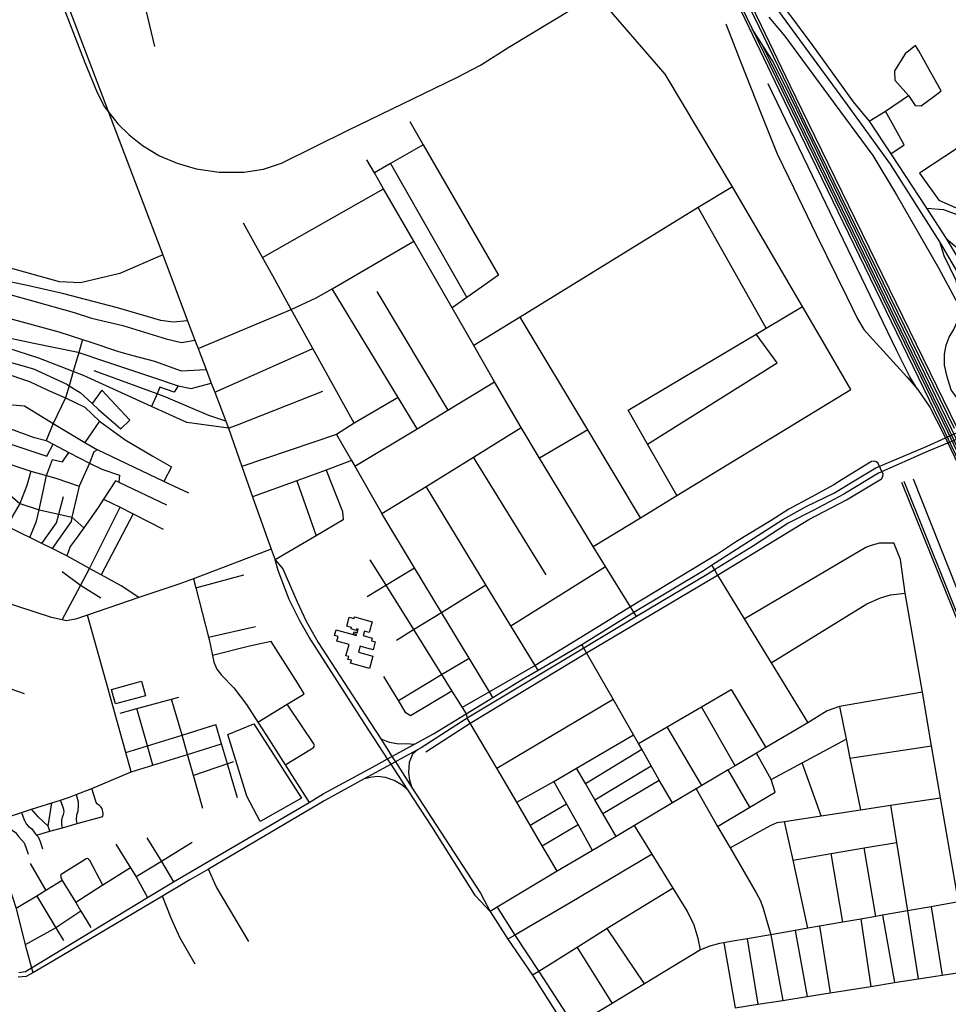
# Model space of a CAD drawing. Header units: millimetres. Extents: x 664923 to 767831, y 3118803 to 3207600.
# Tile 250 of 256: x 721484 to 723421, y 3157405 to 3159459. Entities that reach past the tile are written whole.
import ezdxf

# ---------------------------------------------------------------- set-up
doc = ezdxf.new("R2010")
doc.units = ezdxf.units.MM
for name, color, linetype in [('buildings', 5, 'Continuous'), ('parks', 8, 'Continuous'), ('railways', 4, 'Continuous'), ('roads_2', 2, 'Continuous'), ('roads_3', 3, 'Continuous')]:
    doc.layers.add(name, color=color, linetype=linetype)

msp = doc.modelspace()

# ---------------------------------------------------------------- linework, layer by layer
at = {"layer": 'buildings'}
for points in [[(722180.55, 3158177.62), (722181.66, 3158181.56), (722187.76, 3158179.83), (722189.78, 3158186.99), (722186.46, 3158187.91), (722185.58, 3158184.76), (722175.39, 3158187.74), (722176.23, 3158190.74), (722166.14, 3158193.53), (722171.32, 3158212.04), (722181.41, 3158209.25), (722182.39, 3158212.76), (722218.97, 3158202.64), (722212.81, 3158180.62), (722203.29, 3158183.25), (722200.72, 3158174.04), (722219.53, 3158168.83), (722217.88, 3158162.94), (722225.69, 3158160.78), (722221.09, 3158144.35), (722216.95, 3158145.5), (722213.28, 3158146.51), (722194.47, 3158151.72), (722190.95, 3158139.13), (722220.85, 3158130.86), (722213.77, 3158105.55), (722174.28, 3158116.48), (722175.91, 3158122.33), (722168.67, 3158124.34), (722170.34, 3158130.27), (722164.64, 3158131.85), (722171.23, 3158155.44), (722145.39, 3158162.59), (722148.03, 3158172.02), (722140.62, 3158174.07), (722143.92, 3158185.85), (722177.18, 3158176.65), (722186.18, 3158174.16), (722186.67, 3158175.94), (722180.55, 3158177.62)], [(721679.51, 3158046.13), (721675.22, 3158061.77), (721738.38, 3158078.95), (721746.71, 3158048.59), (721683.56, 3158031.4), (721679.51, 3158046.13)]]:
    msp.add_lwpolyline(points, close=True, dxfattribs=at)
at = {"layer": 'parks'}
for points in [[(723361.17, 3159138.59), (723401.61, 3159082.54), (723456.7, 3159057.99), (723501.63, 3159071.78), (723515.61, 3159108.22), (723617.09, 3159159.14), (723656.24, 3159142.78), (723959.07, 3159291.71), (723929.04, 3159352.66), (723587.2, 3159182.74), (723547.89, 3159261.41), (723361.17, 3159138.59)], [(721985.47, 3157785.96), (721957.66, 3157838.73), (721918.45, 3157967.57), (721972.68, 3157990.03), (722071.77, 3157834.61), (721985.47, 3157785.96)]]:
    msp.add_lwpolyline(points, close=True, dxfattribs=at)
at = {"layer": 'railways'}
for points in [[(721874.52, 3160971), (721986.99, 3160834.77), (722713.36, 3159965.54), (722802.51, 3159852.67), (722833.19, 3159809.5), (722873.47, 3159749.06), (722907.05, 3159690.9), (722955.12, 3159602.52), (722982.83, 3159546.04), (723030.93, 3159446.22), (723090.87, 3159322.15), (723128.36, 3159244.58), (723438.83, 3158607.74)], [(723433.88, 3158605.65), (723123.36, 3159242.48), (723086.43, 3159319.98), (723026.53, 3159443.53), (722978.22, 3159544.15), (722950.95, 3159599.62), (722902.47, 3159687.61), (722869.51, 3159745.18), (722828.8, 3159806.81), (722799.15, 3159848.99), (722709.85, 3159962.14), (721983.79, 3160832.43), (721870.33, 3160967.32)], [(723493.53, 3158433.01), (723414.78, 3158597.62), (723068.66, 3159311.33), (722935.17, 3159591.49), (722890.29, 3159681.36), (722858.58, 3159736.53), (722818.05, 3159799.38), (722789.86, 3159839.38), (722699.65, 3159955.06), (721973.54, 3160825.13), (721925.33, 3160879.13)], [(721928.25, 3160882.28), (721978.5, 3160828.66), (722703.53, 3159957.95), (722793.01, 3159843.25), (722821.44, 3159801.45), (722861.56, 3159739.01), (722893.68, 3159683.23), (722938.17, 3159592.36), (723012.06, 3159439.3), (723073.1, 3159313.5), (723419.46, 3158599.59), (723498.15, 3158433.91)], [(721531.07, 3159600.52), (721619.52, 3159369.64), (721645.5, 3159306.52), (721661.1, 3159277.08), (721688.6, 3159241.54), (721711.98, 3159218.3), (721740.14, 3159196.31), (721775.45, 3159175), (721812.56, 3159159.1), (721852.34, 3159147.78), (721900.03, 3159140.71), (721951.84, 3159140.45), (721992.73, 3159146.97), (722030, 3159159.24), (722169.53, 3159228.36), (722395.97, 3159337.87), (722445.26, 3159363.89), (722504.69, 3159401.47), (722639.16, 3159482.69)], [(723046.96, 3159464.14), (723080.4, 3159423.97), (723171.42, 3159300.82), (723263.87, 3159175.2), (723313.49, 3159093.08), (723400.75, 3158940.99), (723499.71, 3158757.36)], [(722956.78, 3159450.19), (722987.37, 3159371.74), (723030.81, 3159262.3), (723064.36, 3159178.65), (723088.26, 3159129.01), (723145.44, 3159010.61), (723209.82, 3158880.57), (723231.81, 3158834.58), (723244.78, 3158812.69), (723256.58, 3158799.43), (723334.54, 3158713.36), (723357.13, 3158688.1)], [(724620.19, 3155758.64), (724614.85, 3155774.97), (724592.26, 3155851.36), (724542.09, 3156016.44), (724532.45, 3156056.13), (724521.88, 3156103.08), (724505.26, 3156156.02), (724487.39, 3156212.65), (724358.55, 3156639.88), (724335.32, 3156708.59), (724321.49, 3156739.56), (724303.84, 3156774.78), (724192.26, 3157001.73), (723917.85, 3157566.22), (723861.23, 3157689.82), (723780.56, 3157865.95), (723686.79, 3158060.6), (723598.26, 3158240.23), (723428.26, 3158603.64), (723081.99, 3159317.83), (723053.63, 3159374.44), (723031.64, 3159408.74), (723012.06, 3159439.3)], [(723685.16, 3158039.93), (723673.72, 3158073.51), (723661.95, 3158100.01), (723593.36, 3158238.17), (723423.9, 3158601.46), (723077.55, 3159315.66), (723049.38, 3159373.09), (723031.64, 3159408.74)], [(723357.13, 3158688.1), (723341.1, 3158713.34), (723313.96, 3158767.75), (723045.45, 3159325.16)], [(723357.13, 3158688.1), (723382.34, 3158650.69), (723410.55, 3158595.84), (723488.89, 3158431.92), (723514.01, 3158372.02), (723514.67, 3158370.29), (723529.29, 3158332.17), (723541.8, 3158279.23), (723590.44, 3158103.81), (723625.2, 3157985.8), (723641.07, 3157922), (723660.47, 3157865.29), (723723.26, 3157692.89), (723735.35, 3157661.61), (723754.17, 3157625.22), (723771.15, 3157591.97), (723788.57, 3157556.23)], [(723323.71, 3158493.94), (723551.07, 3157930.63), (723557.31, 3157910.49), (723562.37, 3157888.3), (723569.72, 3157852.11), (723575.57, 3157831.15), (723581.54, 3157814.2), (723591.88, 3157790.71), (723600.26, 3157774.22), (723616.13, 3157746.12)], [(723581.59, 3157863.69), (723565.85, 3157905.47), (723549.46, 3157946.13), (723329.38, 3158495.56)], [(723347.71, 3158501.21), (723495, 3158129.71), (723523.91, 3158052.19), (723533.37, 3158022.07), (723550.06, 3157960.96), (723565.85, 3157905.47)]]:
    msp.add_lwpolyline(points, dxfattribs=at)
at = {"layer": 'roads_2'}
for points in [[(723403.79, 3158995.11), (723300.34, 3159157.47), (723210.78, 3159280.92), (723125.01, 3159398.4), (723020.17, 3159542.14), (722948.99, 3159661.97), (722894.38, 3159782.65), (722840.38, 3159889.97), (722768.36, 3159985.4), (722601.58, 3160181.56), (722450.96, 3160403.75), (722278.55, 3160656.08), (722258.11, 3160685.93), (722140.84, 3160851.25), (722074.35, 3160951.12)], [(722087.89, 3160958.61), (722156.77, 3160859.71), (722173.8, 3160835), (722266.76, 3160700.14), (722288.89, 3160667.33), (722464.06, 3160410.79), (722613.79, 3160190.28), (722776.56, 3159994.23), (722800.42, 3159964.99), (722847.07, 3159900.3), (722904.8, 3159791.34), (722929.44, 3159734.4), (722962.77, 3159669.81), (723030.8, 3159549.45), (723136.46, 3159407.11), (723222.75, 3159287.13), (723255.94, 3159246.71), (723301.52, 3159178.97), (723375.83, 3159065.37), (723416.53, 3159002.54), (723492.49, 3158875.96)], [(722970.76, 3159110.09), (722899.28, 3159066.85), (722528, 3158838.1), (722431.6, 3158778.7)], [(723416.53, 3159002.54), (723443.92, 3158979.32), (723514.32, 3158860.74), (723528.31, 3158851.25), (723550.09, 3158852.25), (723581.02, 3158864.33), (723606.18, 3158871.03), (723627.48, 3158871.91), (723650.27, 3158870.75), (723673.55, 3158863.4), (723692.64, 3158849.84), (723704.11, 3158836.01), (723723.33, 3158810.19), (723739.66, 3158793.48), (723759.66, 3158783.26), (723776.85, 3158783.58), (723796.3, 3158787.95), (723953.84, 3158863.95), (723994.88, 3158871.45)], [(721782.25, 3158967.88), (721692.99, 3158929.3), (721611.09, 3158909.86), (721567.18, 3158912.01), (721299.52, 3158986.07)], [(721856.14, 3158773.01), (722050.58, 3158853.91), (722102.74, 3158878.27), (722135.63, 3158897.58), (722306.14, 3158996.63)], [(722770.98, 3158213.55), (722765.4, 3158222.56), (722758.28, 3158234.06), (722706.21, 3158318.16), (722680.31, 3158359.66), (722568.67, 3158544.2), (722530.29, 3158607.65), (722474.58, 3158702.91), (722431.6, 3158778.7), (722386.16, 3158857.62), (722306.14, 3158996.63)], [(723649.96, 3158665.93), (723629.7, 3158647.38), (723574.66, 3158616.86), (723555.43, 3158620.28), (723468.09, 3158648.29), (723445.23, 3158661.76), (723427.25, 3158686.6), (723419.02, 3158713.74), (723413.5, 3158738.08), (723413.13, 3158761.22), (723416.79, 3158780), (723422.92, 3158796.38), (723432.6, 3158812.31), (723443.66, 3158838.29), (723444.33, 3158879.73), (723437.78, 3158914.55), (723412.57, 3158966.32), (723403.79, 3158995.11)], [(723537.4, 3158767.69), (723403.79, 3158995.11)], [(723496.93, 3157299.73), (723466.82, 3157474.96), (723442.21, 3157618.21), (723404.85, 3157835.67), (723386.28, 3157943.74), (723367.07, 3158055.6), (723331.56, 3158262.25), (723321.46, 3158332.86), (723307.74, 3158367.38)], [(722008.22, 3158354.37), (721846.65, 3158292.58), (721815.76, 3158281.47), (721732.55, 3158253.21), (721625.06, 3158216.69), (721600.13, 3158208.23), (721581.03, 3158204.76), (721572.6, 3158206.67), (721550.16, 3158211.72), (721403.16, 3158259.4), (721329.12, 3158283.79), (721205.36, 3158312.13), (721101.4, 3158335.92)]]:
    msp.add_lwpolyline(points, dxfattribs=at)
at = {"layer": 'roads_3'}
for points in [[(721411.13, 3159940.57), (721480.45, 3159760.41), (721518.86, 3159660.55), (721523.61, 3159648.22), (721542.62, 3159598.83), (721544.99, 3159593.23), (721570.57, 3159526.17), (721782.25, 3158967.88), (721834.27, 3158830.68), (721849.62, 3158790.21), (721856.14, 3158773.01), (721872.95, 3158728.68), (721883.64, 3158700.46), (721890.7, 3158681.85), (721913.64, 3158621.35), (721919.35, 3158606.29), (721947.46, 3158526.61), (721969.74, 3158463.48), (722008.22, 3158354.37), (722017.16, 3158332.23)], [(721766.02, 3159402.83), (721744.75, 3159490.53), (721748.77, 3159500.01), (721882.67, 3159508.26), (721888.15, 3159511.83), (721889.88, 3159517.33), (721883.72, 3159647.62), (721878.71, 3159655.03), (721793.81, 3159655.17), (721648.79, 3159700.13)], [(722970.76, 3159110.09), (722830.82, 3159344.76), (722700.72, 3159495.15)], [(723309.25, 3159352.21), (723309.89, 3159332.74), (723338.06, 3159300.47), (723352, 3159279.94), (723364.38, 3159278.92), (723393.88, 3159300.74), (723406.43, 3159310.58), (723384.5, 3159348.58), (723359.61, 3159393.71), (723353.03, 3159404.8), (723331.46, 3159387.58), (723309.25, 3159352.21)], [(723255.94, 3159246.71), (723289.93, 3159267.55), (723338.06, 3159300.47)], [(723301.52, 3159178.97), (723329.42, 3159197.87), (723289.93, 3159267.55)], [(722297.65, 3159246.01), (722325.77, 3159197.45), (722483, 3158925.92), (722417.06, 3158879.42), (722386.16, 3158857.62)], [(722325.77, 3159197.45), (722257.27, 3159158.39), (722223.79, 3159139.29)], [(722306.14, 3158996.63), (722243.12, 3159105.8), (722223.79, 3159139.29), (722207.98, 3159166.67)], [(722257.27, 3159158.39), (722417.06, 3158879.42)], [(721990.49, 3158962.57), (722243.12, 3159105.8)], [(723218.2, 3158687.06), (723155.01, 3158795.09), (723116.95, 3158860.17), (722970.76, 3159110.09)], [(723041.18, 3158815.07), (722899.28, 3159066.85)], [(723375.83, 3159065.37), (723411.11, 3159062.53), (723535.09, 3159015.85)], [(722181.57, 3158617.06), (722095.34, 3158772.99), (722050.58, 3158853.91), (722011.75, 3158924.13), (721990.49, 3158962.57), (721969.71, 3159000.16), (721950.76, 3159034.44)], [(721834.27, 3158830.68), (721804.45, 3158827.64), (721778.35, 3158831.4), (721687.68, 3158857.35), (721573.04, 3158887.8), (721496.79, 3158904.81), (721414.83, 3158921.7), (721317.48, 3158942.91), (721288.1, 3158949.45)], [(721277.74, 3158916.26), (721317.7, 3158912.41), (721362.36, 3158906.87), (721410.64, 3158898.57), (721458.63, 3158886.7), (721513.45, 3158871.43), (721597.67, 3158847.84), (721633.55, 3158835.76), (721699.42, 3158820.68), (721789.42, 3158792.96), (721821.64, 3158785.05), (721849.62, 3158790.21)], [(722312.88, 3158605.51), (722273.43, 3158670.53), (722135.63, 3158897.58)], [(722228.74, 3158891.5), (722377.37, 3158644.36)], [(721263.73, 3158871.35), (721368.22, 3158853.82), (721430.57, 3158844.22), (721471.21, 3158833.36), (721489.03, 3158828.58), (721565.58, 3158807.33), (721614.75, 3158791.63), (721630.14, 3158786.71), (721690.4, 3158766.57), (721719.92, 3158758.34), (721764.93, 3158746.14), (721820.64, 3158725.91), (721872.95, 3158728.68)], [(722854.99, 3158465.98), (722793.42, 3158573.5), (722753.33, 3158643.87), (723020.45, 3158802.73), (723041.18, 3158815.07), (723116.95, 3158860.17)], [(722779.25, 3158419.89), (722669.34, 3158602.86), (722528, 3158838.1)], [(721251.39, 3158831.81), (721312.92, 3158823.12), (721420.67, 3158803.88), (721446.8, 3158798.25), (721464.5, 3158794.42), (721513.28, 3158783.9), (721602.74, 3158765.65), (721607.05, 3158764.21), (721660.58, 3158746.35), (721756.99, 3158714.48), (721814.84, 3158695.19), (721841.67, 3158689.48), (721883.64, 3158700.46)], [(723270.03, 3158523.66), (723377.17, 3158568.99), (723468.89, 3158610.5), (723704.11, 3158725.97), (723907.14, 3158828.71)], [(723914.02, 3158817.28), (723718.87, 3158719.14), (723495, 3158606.35), (723379.12, 3158558.53), (723275.74, 3158512.61)], [(722793.42, 3158573.5), (723064.29, 3158742.85), (723020.45, 3158802.73)], [(721919.35, 3158606.29), (721832.33, 3158618.38), (721759.23, 3158651.77), (721617.04, 3158716.71), (721595.79, 3158724.88), (721523.68, 3158752.64), (721459.12, 3158773.14), (721451.45, 3158747.68), (721449.45, 3158736.29), (721448.51, 3158723.02), (721447.82, 3158713.56), (721444.59, 3158667.43), (721443.52, 3158657.13), (721439.16, 3158615.19), (721437.67, 3158582.39), (721436.76, 3158562.66), (721433.05, 3158553.73), (721427.46, 3158543.86), (721370.32, 3158442.85)], [(721614.75, 3158791.63), (721607.05, 3158764.21), (721595.79, 3158724.88), (721587.12, 3158695.11), (721579.68, 3158669.55), (721553.59, 3158616.57), (721539.08, 3158580.83)], [(721890.7, 3158681.85), (721908.52, 3158689.5), (722095.34, 3158772.99)], [(721451.45, 3158747.68), (721512.51, 3158730.29), (721583.41, 3158697.36), (721587.12, 3158695.11), (721610.09, 3158681.19), (721635.45, 3158657.82), (721648.55, 3158645.75), (721694.59, 3158605.12), (721713.5, 3158623.22), (721655.28, 3158685.59), (721635.45, 3158657.82)], [(721448.51, 3158723.02), (721504.6, 3158704.16), (721542.58, 3158685.87), (721579.68, 3158669.55), (721619.98, 3158650.17), (721650.18, 3158621.24), (721703.68, 3158581.96), (721761.65, 3158547.87), (721800.56, 3158525.92), (721784.9, 3158495.58)], [(721913.64, 3158621.35), (721878.39, 3158633), (721788.55, 3158671.2), (721770.42, 3158677.9), (721639.13, 3158726.44)], [(721210.27, 3158700.02), (721261.7, 3158679.04), (721408.38, 3158628.56), (721439.16, 3158615.19), (721451.65, 3158609.77), (721512.22, 3158587.86), (721539.08, 3158580.83), (721553.62, 3158573.07), (721586.35, 3158555.57), (721629.53, 3158533.87), (721655.18, 3158520.97), (721692.4, 3158508.37), (721690.45, 3158493.71), (721790.26, 3158446.84)], [(721814.84, 3158695.19), (721806.26, 3158681.77), (721776.4, 3158691.88), (721770.42, 3158677.9), (721759.23, 3158651.77)], [(722182.8, 3158527.15), (722312.88, 3158605.51), (722377.37, 3158644.36), (722474.58, 3158702.91)], [(721919.35, 3158606.29), (721938.32, 3158613.78), (722116.1, 3158683.5)], [(722273.43, 3158670.53), (722181.57, 3158617.06), (722144.59, 3158593.65), (721947.46, 3158526.61)], [(722680.31, 3158359.66), (722779.25, 3158419.89), (722854.99, 3158465.98), (723218.2, 3158687.06)], [(721200.29, 3158668.05), (721255.64, 3158644.73), (721339.3, 3158612.62), (721369.74, 3158603.27), (721437.67, 3158582.39), (721540.84, 3158548.34), (721553.62, 3158573.07)], [(721443.52, 3158657.13), (721493.87, 3158653.46), (721553.59, 3158616.57), (721619.75, 3158576.86), (721645.95, 3158561.13)], [(721188.56, 3158630.45), (721297.03, 3158591.3), (721359.65, 3158568.52), (721427.46, 3158543.86), (721446.67, 3158537.31), (721478.24, 3158526.55), (721498.58, 3158519.63), (721507.34, 3158517.16), (721539.95, 3158507.95), (721561.66, 3158501.82), (721607.73, 3158485.49)], [(721650.18, 3158621.24), (721619.75, 3158576.86)], [(722144.59, 3158593.65), (722175.84, 3158539.25), (722182.8, 3158527.15), (722239.62, 3158428.27)], [(722239.62, 3158428.27), (722331.62, 3158485.05), (722430.66, 3158546.16), (722530.29, 3158607.65)], [(722669.34, 3158602.86), (722568.67, 3158544.2)], [(721504.9, 3158378.6), (721518.66, 3158412.92), (721524.77, 3158436.59), (721529.99, 3158462.22), (721539.95, 3158507.95), (721552.17, 3158540.93), (721573.36, 3158536.22), (721586.35, 3158555.57)], [(721836.59, 3158471.21), (721784.9, 3158495.58), (721645.95, 3158561.13), (721638.45, 3158557.44), (721629.53, 3158533.87), (721607.73, 3158485.49), (721595.8, 3158432.52), (721592.8, 3158420.64), (721617.46, 3158398.52)], [(722175.84, 3158539.25), (722122.96, 3158518.97), (722061.96, 3158496.88), (721969.74, 3158463.48)], [(722939.86, 3158300.14), (723130.57, 3158416.08), (723208.9, 3158457.25), (723282.05, 3158500.87), (723284.54, 3158506.02), (723285.14, 3158510.56), (723274.44, 3158534.34), (723270.99, 3158536.54), (723266.65, 3158537.81), (723261.2, 3158537.25), (723199.83, 3158499.43), (723182.54, 3158488.47), (723134.8, 3158462.68), (723088.2, 3158437.57), (723051.34, 3158413.84), (722979.16, 3158370.22), (722939.46, 3158343.56), (722758.28, 3158234.06), (722694.32, 3158194.27), (722559.25, 3158111.69), (722463.77, 3158056.94), (722406.9, 3158024.07)], [(722582.38, 3158301), (722430.66, 3158546.16)], [(721507.34, 3158517.16), (721498.63, 3158487.26), (721483.88, 3158449.21), (721469.87, 3158424.54), (721458.15, 3158401.15)], [(723275.74, 3158512.61), (723203.57, 3158469.02), (723140.65, 3158435.89), (723087.31, 3158408.19), (723014.98, 3158361.31), (722933.31, 3158310.87), (722917.92, 3158301.36), (722770.98, 3158213.55), (722687.03, 3158163.37), (722661.01, 3158147.74), (722417.48, 3158001.89), (722321.51, 3157939.98), (722313.78, 3157935.75), (722277.39, 3157915.87), (722267.87, 3157910.67), (722258.57, 3157905.58), (722202.91, 3157875.17), (722120.5, 3157830.12), (721877.55, 3157687), (721839.04, 3157664.31), (721781.52, 3157630.24), (721552.89, 3157494.84), (721511.11, 3157470.73), (721497.57, 3157462.92), (721480.75, 3157461.14)], [(721482.02, 3157471.43), (721496.31, 3157473.16), (721508.26, 3157480.74), (721750.6, 3157627.54), (721805.13, 3157659.97), (722087.67, 3157825.84), (722116.86, 3157843.63), (722213.48, 3157896.24), (722239.87, 3157910.6), (722251.23, 3157916.78), (722260.64, 3157921.92), (722307.79, 3157947.59), (722347.01, 3157968.94), (722415.22, 3158010.75), (722471.01, 3158044.95), (722534.44, 3158083.83), (722565.38, 3158101.65), (722656.6, 3158155.44), (722765.4, 3158222.56), (722910.23, 3158309.56), (722927.39, 3158320.57), (723075.95, 3158415.85), (723124.46, 3158443.46), (723183.51, 3158471.49), (723221.33, 3158494.51), (723270.03, 3158523.66)], [(722122.96, 3158518.97), (722157.09, 3158432.94), (722159, 3158415.22), (722102.57, 3158382.21), (722017.16, 3158332.23)], [(721732.55, 3158253.21), (721695.96, 3158277.87), (721653.76, 3158300.88), (721629.76, 3158313.97), (721582.04, 3158339.99), (721551.42, 3158355.32), (721530.43, 3158365.82), (721504.9, 3158378.6), (721490.73, 3158385.7), (721458.15, 3158401.15), (721445.18, 3158407.29), (721421.71, 3158418.42), (721411.79, 3158423.12), (721392, 3158432.51), (721383.71, 3158436.43), (721375.57, 3158440.33), (721370.32, 3158442.85), (721342.39, 3158456.24), (721300.98, 3158476.1), (721278.45, 3158484.29), (721259.25, 3158491.27), (721199.88, 3158497.24), (721179.65, 3158497.08), (721148.8, 3158503.39)], [(721690.45, 3158493.71), (721683.91, 3158496.48), (721658.59, 3158458.33), (721647.3, 3158441.32), (721617.46, 3158398.52), (721603.99, 3158379.21), (721588.95, 3158359.92), (721582.04, 3158339.99)], [(722061.96, 3158496.88), (722102.57, 3158382.21)], [(722565.38, 3158101.65), (722559.25, 3158111.69), (722508.7, 3158194.59), (722456.67, 3158279.94), (722331.62, 3158485.05)], [(721448.55, 3158480.29), (721483.88, 3158449.21), (721524.77, 3158436.59), (721565.34, 3158427.07), (721592.8, 3158420.64)], [(721530.43, 3158365.82), (721561.03, 3158409.02), (721565.34, 3158427.07), (721575.22, 3158464.15)], [(721658.59, 3158458.33), (721693.21, 3158441.61), (721720.64, 3158427.75), (721783.05, 3158396.22)], [(721572.6, 3158206.67), (721610.67, 3158278.13), (721629.76, 3158313.97), (721693.21, 3158441.61)], [(721720.64, 3158427.75), (721653.76, 3158300.88)], [(722471.01, 3158044.95), (722463.77, 3158056.94), (722421.41, 3158127.1), (722363.88, 3158222.42), (722307.9, 3158315.15), (722239.62, 3158428.27)], [(721592.8, 3158420.64), (721591.45, 3158411.68), (721551.42, 3158355.32)], [(722995.53, 3158208.93), (723249.38, 3158358.04), (723262.77, 3158363.09), (723278.1, 3158367.22), (723307.74, 3158367.38)], [(722465.2, 3157598.5), (722434.92, 3157631.04), (722343.78, 3157775.45), (722293.44, 3157852.32), (722263.49, 3157898.07), (722258.57, 3157905.58), (722251.23, 3157916.78), (722223.94, 3157958.45), (722210.63, 3157978.77), (722088.04, 3158170.91), (722068.26, 3158204.89), (722046.09, 3158249.52), (722023.4, 3158309.91), (722017.16, 3158332.23)], [(722017.16, 3158332.23), (722033.23, 3158312.94), (722062.47, 3158244.15), (722081.91, 3158203.83), (722106.94, 3158159.68), (722215.21, 3157992.63), (722237, 3157958.72), (722254.25, 3157931.86), (722260.64, 3157921.92), (722267.87, 3157910.67), (722302.11, 3157857.37), (722351.83, 3157779.97), (722445.15, 3157636.48), (722465.2, 3157598.5)], [(722214.67, 3158332.14), (722247.76, 3158279.11), (722305.66, 3158186.32), (722364.12, 3158092.62), (722385.67, 3158058.08), (722406.9, 3158024.07), (722415.22, 3158010.75), (722417.48, 3158001.89)], [(721653.09, 3158251.83), (721610.67, 3158278.13), (721572.48, 3158307.05)], [(721851.53, 3158273.63), (721951.82, 3158300.55)], [(722208.76, 3158255.74), (722247.76, 3158279.11), (722307.9, 3158315.15)], [(722330.94, 3157931.76), (722423.57, 3157991.55), (722666.39, 3158138.3), (722939.86, 3158300.14)], [(722508.7, 3158194.59), (722706.21, 3158318.16)], [(722927.39, 3158320.57), (722933.31, 3158310.87), (722939.86, 3158300.14), (722995.53, 3158208.93), (723051.71, 3158116.9), (723127.82, 3157992.22)], [(721846.65, 3158292.58), (721851.53, 3158273.63), (721877.9, 3158170.89), (721879.14, 3158166.04), (721886.26, 3158132.67), (721889.27, 3158118.58), (721895.44, 3158104.06), (721905.14, 3158091.7), (721930.85, 3158065.02), (721957.24, 3158030.5), (721980.94, 3157993.52), (721998.92, 3157965.46), (722037.62, 3157904.58), (722087.67, 3157825.84)], [(722270.37, 3158164.43), (722305.66, 3158186.32), (722363.88, 3158222.42), (722456.67, 3158279.94)], [(721403.16, 3158259.4), (721365.56, 3158147.91), (721352.31, 3158102.94), (721340.53, 3158070.55), (721331.76, 3158043.98), (721326.68, 3158024.32), (721335.81, 3158002.95), (721404.45, 3157813.64), (721415.94, 3157781.94), (721434.14, 3157731.74), (721440.13, 3157715.22), (721469.09, 3157627.98), (721476.5, 3157604.57), (721495.68, 3157528.96), (721508.26, 3157480.74), (721511.11, 3157470.73)], [(723051.71, 3158116.9), (723251.59, 3158240.34), (723279.98, 3158252.4), (723300.96, 3158258.9), (723331.56, 3158262.25)], [(721716.75, 3157889.61), (721705.35, 3157930.29), (721664.11, 3158077.41), (721625.06, 3158216.69)], [(721877.9, 3158170.89), (721975.68, 3158192.55)], [(721980.94, 3157993.52), (722041.95, 3158030.62), (722069.51, 3158047.37), (722077.69, 3158052.64), (722063.84, 3158075.24), (722008.4, 3158161.92), (721963.22, 3158152.17), (721886.26, 3158132.67)], [(722845.63, 3157824.74), (722818.32, 3157872.51), (722801.25, 3157902.38), (722781.51, 3157936.91), (722774.83, 3157948.59), (722764.17, 3157967.24), (722721.99, 3158041.04), (722666.39, 3158138.3), (722661.01, 3158147.74), (722656.6, 3158155.44)], [(722274.1, 3158038.44), (722364.12, 3158092.62), (722421.41, 3158127.1)], [(721493.79, 3158052.17), (721423.87, 3158076.49), (721417.13, 3158078.94), (721383.34, 3158091.45), (721352.31, 3158102.94)], [(722385.67, 3158058.08), (722299.1, 3158006.64), (722289.52, 3158012.73), (722274.1, 3158038.44), (722243.45, 3158088.67)], [(723367.07, 3158055.6), (723194.23, 3158026.1), (723168.51, 3158017.13), (723127.82, 3157992.22), (723040.21, 3157940.21), (723020.87, 3157928.74), (722976.39, 3157902.34), (722961.78, 3157893.66), (722907.26, 3157861.55), (722895.08, 3157854.08), (722845.63, 3157824.74), (722766.42, 3157777.57), (722728.47, 3157754.99), (722679.05, 3157725.56), (722605.54, 3157682.34), (722480.06, 3157607.38), (722465.2, 3157598.5)], [(722774.83, 3157948.59), (722834.93, 3157983.72), (722906.4, 3158025.49), (722968.45, 3158061.75), (723040.21, 3157940.21)], [(721693.38, 3158012.45), (721728.4, 3158021.94), (721800.79, 3158041.57), (721815.75, 3158045.62)], [(721866.28, 3157813.5), (721846.55, 3157882.2), (721833.88, 3157926.21), (721822.56, 3157966.44), (721800.79, 3158041.57)], [(722479.12, 3157897.28), (722721.99, 3158041.04)], [(721761.84, 3157903.62), (721750.55, 3157944.25), (721728.4, 3158021.94)], [(722037.62, 3157904.58), (722092.96, 3157937.48), (722097.19, 3157940.53), (722098.57, 3157942.23), (722098.85, 3157944.12), (722098.5, 3157946.04), (722097.58, 3157947.85), (722073.49, 3157984.11), (722041.95, 3158030.62)], [(722976.39, 3157902.34), (722906.4, 3158025.49)], [(723194.23, 3158026.1), (723207.99, 3157957.82), (723216.03, 3157917.97), (723237.74, 3157810.35)], [(722605.54, 3157682.34), (722586.62, 3157714.51), (722574.27, 3157735.5), (722549.12, 3157778.26), (722520.81, 3157826.4), (722479.12, 3157897.28), (722423.57, 3157991.55), (722417.48, 3158001.89)], [(721705.35, 3157930.29), (721750.55, 3157944.25), (721822.56, 3157966.44), (721893.34, 3157988.26)], [(721938.33, 3157835.77), (721925.27, 3157879.83), (721917.26, 3157906.26), (721904.92, 3157948.42), (721893.34, 3157988.26)], [(722907.26, 3157861.55), (722834.93, 3157983.72)], [(722237, 3157958.72), (722254.46, 3157951.81), (722274.76, 3157948.26), (722290.58, 3157948.78), (722307.79, 3157947.59)], [(722520.81, 3157826.4), (722598.45, 3157869.69), (722645.6, 3157897.45), (722764.17, 3157967.24)], [(723051.9, 3157873.43), (723116.49, 3157908.35), (723207.99, 3157957.82)], [(721716.75, 3157889.61), (721761.84, 3157903.62), (721833.88, 3157926.21), (721904.92, 3157948.42)], [(722313.78, 3157935.75), (722303.1, 3157926.27), (722296.61, 3157909.08), (722294.82, 3157887.61), (722297.31, 3157872.13), (722302.11, 3157857.37)], [(722664.33, 3157865.24), (722781.51, 3157936.91)], [(723216.03, 3157917.97), (723386.28, 3157943.74)], [(721930.09, 3157910.63), (721917.26, 3157906.26), (721846.55, 3157882.2)], [(722939.71, 3157775.87), (723007.03, 3157816.03), (723059.86, 3157847.22), (723051.9, 3157873.43), (723020.87, 3157928.74)], [(721415.94, 3157781.94), (721454.03, 3157794.1), (721487.39, 3157804.75), (721508.86, 3157811.61), (721551.14, 3157825.1), (721568.83, 3157830.74), (721587.55, 3157836.72), (721601.8, 3157842.33), (721634.56, 3157855.24), (721716.75, 3157889.61)], [(722728.47, 3157754.99), (722700.78, 3157802.58), (722683.94, 3157831.54), (722664.33, 3157865.24), (722645.6, 3157897.45)], [(722683.94, 3157831.54), (722801.25, 3157902.38)], [(723007.03, 3157816.03), (722961.78, 3157893.66)], [(723156.17, 3157798.01), (723116.49, 3157908.35)], [(722293.44, 3157852.32), (722281.89, 3157862.2), (722265.22, 3157871.73), (722247.29, 3157877.96), (722230.75, 3157880.05), (722218.92, 3157878.3), (722202.91, 3157875.17)], [(722679.05, 3157725.56), (722648.71, 3157779.8), (722624.42, 3157823.23), (722598.45, 3157869.69)], [(722700.78, 3157802.58), (722818.32, 3157872.51)], [(721518.99, 3157757.94), (721546.85, 3157765.78), (721573.35, 3157773.23), (721603.57, 3157781.74), (721657.18, 3157796.82), (721657.95, 3157801.38), (721656.92, 3157810.45), (721656.29, 3157813.56), (721653.38, 3157816.62), (721650.75, 3157819.42), (721646.13, 3157822.45), (721643.79, 3157825.82), (721641.98, 3157830.9), (721634.56, 3157855.24)], [(722895.08, 3157854.08), (722939.71, 3157775.87), (722966.18, 3157731.17), (723020.49, 3157637.27), (723028.96, 3157622.11), (723034.54, 3157607.36), (723050.84, 3157550.04)], [(721573.35, 3157773.23), (721571.76, 3157780.04), (721571.5, 3157784.34), (721571.76, 3157788.84), (721573.56, 3157794.9), (721575.53, 3157800.45), (721576.46, 3157805.99), (721576.2, 3157810.81), (721573.83, 3157817.14), (721568.83, 3157830.74)], [(721603.57, 3157781.74), (721602.23, 3157789.53), (721602.89, 3157799.77), (721605.86, 3157808.63), (721606.53, 3157818.58), (721606.38, 3157826.53), (721603.3, 3157838.68), (721601.8, 3157842.33)], [(722966.18, 3157731.17), (723034.88, 3157769.78), (723051.4, 3157778.23), (723064.24, 3157783.9), (723079.78, 3157786.46), (723156.17, 3157798.01), (723237.74, 3157810.35), (723300.92, 3157819.91), (723404.85, 3157835.67)], [(721543.32, 3157776.55), (721523.21, 3157795.47), (721508.86, 3157811.61)], [(721546.85, 3157765.78), (721543.32, 3157776.55), (721551.14, 3157825.1)], [(722549.12, 3157778.26), (722624.42, 3157823.23)], [(723300.92, 3157819.91), (723313.38, 3157742.47), (723336.34, 3157599.77)], [(721454.03, 3157794.1), (721459.4, 3157781.16), (721463.26, 3157772.72), (721468.21, 3157767.99), (721475.44, 3157763.01), (721481.31, 3157754.6), (721487.42, 3157748.18), (721493.25, 3157741.76), (721496.56, 3157732.46), (721501.69, 3157717.79)], [(721487.39, 3157804.75), (721493.2, 3157789.75), (721497.63, 3157781.6), (721502.31, 3157776), (721509.25, 3157771.02), (721515.41, 3157761.77), (721518.99, 3157757.94), (721522.7, 3157753.96), (721526.31, 3157744.1), (721531.16, 3157728.85)], [(722574.27, 3157735.5), (722648.71, 3157779.8)], [(722904.45, 3157518.11), (722899.34, 3157542.01), (722890.95, 3157569.55), (722876.72, 3157599.59), (722847.15, 3157647.3), (722803.29, 3157718.08), (722766.42, 3157777.57)], [(723128.34, 3157563.54), (723097.36, 3157705.75), (723079.78, 3157786.46)], [(721749.39, 3157752.26), (721779.6, 3157702.66), (721805.13, 3157659.97)], [(721684.66, 3157739.14), (721715.41, 3157689.58), (721726.84, 3157670.64), (721750.6, 3157627.54)], [(721844.01, 3157742.15), (721779.6, 3157702.66), (721726.84, 3157670.64)], [(723097.36, 3157705.75), (723176.68, 3157719.24), (723245.65, 3157730.96), (723313.38, 3157742.47)], [(723269.96, 3157588.21), (723245.65, 3157730.96)], [(721657.13, 3157653.18), (721629.99, 3157704.57), (721627.68, 3157707.63), (721625.4, 3157708.79), (721622.8, 3157708.56), (721614.77, 3157703.72), (721570.58, 3157675.53), (721569.4, 3157674.12), (721569.43, 3157672.06), (721569.47, 3157670.33), (721572.54, 3157663.36)], [(722803.29, 3157718.08), (722632.67, 3157616.39), (722517.01, 3157549.09), (722502.49, 3157540.65)], [(723200.94, 3157576.18), (723176.68, 3157719.24)], [(721506.01, 3157698.53), (721538.46, 3157642.2)], [(721715.41, 3157689.58), (721657.13, 3157653.18), (721653.93, 3157651.18), (721600.78, 3157616.89)], [(721962.04, 3157535.85), (721894.05, 3157650.47), (721877.55, 3157687)], [(721572.54, 3157663.36), (721538.46, 3157642.2), (721519.8, 3157630.3), (721476.5, 3157604.57)], [(721572.54, 3157663.36), (721600.78, 3157616.89), (721611.71, 3157599), (721632.16, 3157565)], [(722847.15, 3157647.3), (722709.74, 3157562.98), (722647.05, 3157523.12), (722566.66, 3157473.44), (722553.69, 3157465.44)], [(721519.8, 3157630.3), (721559.02, 3157563.98), (721575.23, 3157537.85)], [(721849.83, 3157488.69), (721818.18, 3157544), (721800.22, 3157584.42), (721781.52, 3157630.24)], [(722480.06, 3157607.38), (722517.01, 3157549.09), (722566.66, 3157473.44), (722640.08, 3157360.81), (722725.25, 3157230.2)], [(723442.21, 3157618.21), (723385.54, 3157608.34), (723336.34, 3157599.77), (723284.09, 3157590.67), (723269.96, 3157588.21), (723238.4, 3157582.71), (723200.94, 3157576.18), (723152.32, 3157567.71), (723128.34, 3157563.54), (723102.01, 3157558.95), (723050.84, 3157550.04), (723001.94, 3157541.52), (722967.24, 3157535.48), (722952.94, 3157533.3), (722943.67, 3157531.89), (722923.81, 3157526.28), (722904.45, 3157518.11), (722787.46, 3157447.24), (722719.89, 3157406.33), (722688.7, 3157387.47), (722640.08, 3157360.81), (722626.02, 3157351.27)], [(723385.54, 3157608.34), (723408.48, 3157465.71)], [(721611.71, 3157599), (721559.02, 3157563.98), (721495.68, 3157528.96)], [(722465.2, 3157598.5), (722502.49, 3157540.65), (722553.69, 3157465.44), (722626.02, 3157351.27), (722757.79, 3157145.47), (722899.12, 3156931.46), (722968.68, 3156823.67), (723098.97, 3156620.15), (723160.84, 3156523.19), (723230.36, 3156388.11), (723243.55, 3156356.02), (723254.59, 3156308.74), (723262.67, 3156242.68), (723267.06, 3156183.05), (723267.55, 3156106.76), (723260.79, 3156025.5), (723252.45, 3155962.81), (723235.69, 3155899.12), (723197.2, 3155816.89), (722936.18, 3155259.37), (722930.4, 3155247.35)], [(723238.4, 3157582.71), (723259.64, 3157442.14)], [(723284.09, 3157590.67), (723308.89, 3157449.94)], [(723336.34, 3157599.77), (723358.3, 3157457.76)], [(722787.46, 3157447.24), (722709.74, 3157562.98)], [(723152.32, 3157567.71), (723174.61, 3157428.68)], [(723001.94, 3157541.52), (723024.02, 3157404.83)], [(723050.84, 3157550.04), (723075.83, 3157413.03)], [(723102.01, 3157558.95), (723126.88, 3157421.12)], [(722647.05, 3157523.12), (722719.89, 3157406.33)], [(722952.94, 3157533.3), (722976.88, 3157397.36)], [(722976.88, 3157397.36), (723024.02, 3157404.83), (723075.83, 3157413.03), (723126.88, 3157421.12), (723174.61, 3157428.68), (723259.64, 3157442.14), (723308.89, 3157449.94), (723358.3, 3157457.76), (723408.48, 3157465.71), (723466.82, 3157474.96)]]:
    msp.add_lwpolyline(points, dxfattribs=at)

doc.saveas('drawing.dxf')
